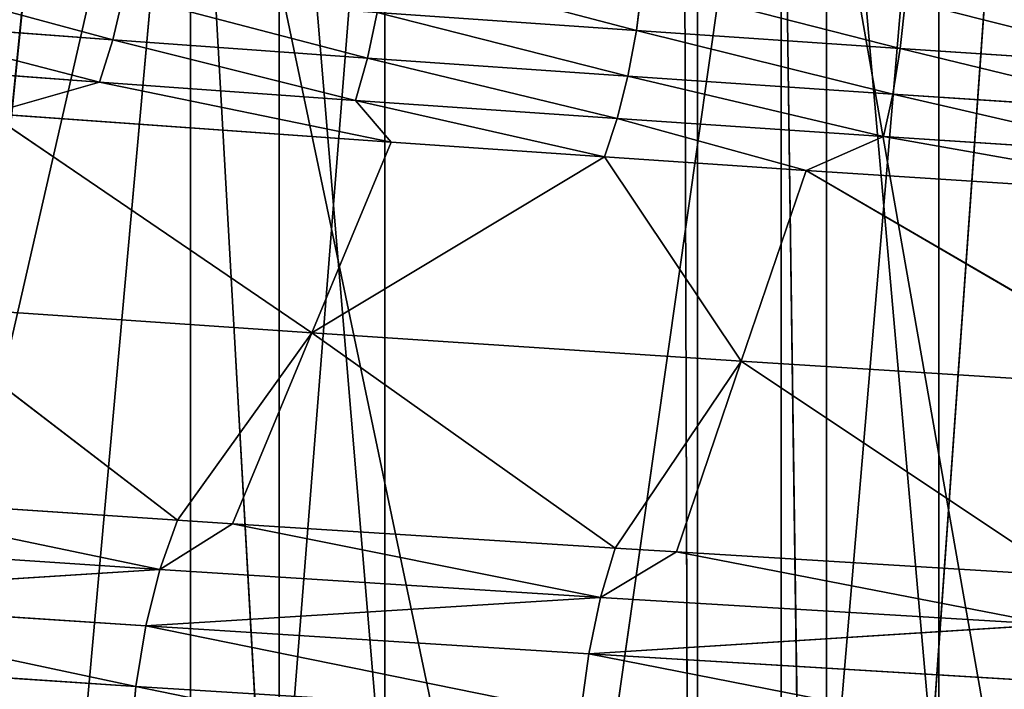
# Model space of a CAD drawing. Extents: x 1 to 183, y 3 to 451.
# Tile 156 of 256: x 76.52 to 81.42, y 348.93 to 352.26. Entities that reach past the tile are written whole.
import ezdxf

# ---------------------------------------------------------------- set-up
doc = ezdxf.new("R2010")
doc.units = 0
doc.header["$LTSCALE"] = 2.54
doc.layers.get('0').update_dxf_attribs({"color": 13, "linetype": 'CONTINUOUS'})

# ---------------------------------------------------------------- blocks, each defined once
blk = doc.blocks.new('DOZOWNIK_DO_MYD_A_FRIEGO_S')
at = {"color": 0}
for p, q in [((74.4969, 332.2193, 130.1431), (79.8927, 385.5593, 131.8169)), ((74.4969, 332.2193, 130.1431), (79.8927, 385.5593, 131.8169)), ((79.7261, 385.5593, 49.5791), (79.8927, 332.2193, 49.5391)), ((79.7261, 385.5593, 49.5791), (79.8927, 332.2193, 49.5391)), ((79.8927, 332.2193, 131.8169), (79.8927, 385.5593, 131.8169)), ((79.8927, 332.2193, 131.8169), (79.8927, 385.5593, 131.8169)), ((79.8927, 332.2193, 131.8169), (83.6779, 385.5593, 132.5385)), ((79.8927, 332.2193, 131.8169), (83.6779, 385.5593, 132.5385)), ((79.8927, 332.2193, 49.5391), (83.6779, 385.5593, 48.8175)), ((79.8927, 385.5593, 49.5391), (79.8927, 332.2193, 49.5391)), ((79.8927, 385.5593, 49.5391), (79.8927, 332.2193, 49.5391)), ((79.8927, 332.2193, 49.5391), (83.6779, 385.5593, 48.8175)), ((77.3685, 354.5713, 114.3277), (76.6001, 346.0369, 113.911)), ((77.3685, 354.5713, 114.3277), (76.6001, 346.0369, 113.911)), ((77.3685, 346.0936, 114.3277), (77.3685, 354.5713, 114.3277)), ((77.8442, 346.1283, 114.5696), (77.3685, 354.5713, 114.3277)), ((77.3685, 346.0936, 114.3277), (77.3685, 354.5713, 114.3277)), ((77.8442, 346.1283, 114.5696), (77.3685, 354.5713, 114.3277)), ((79.1199, 346.2193, 115.1611), (77.3685, 354.5713, 114.3277)), ((79.1199, 346.2193, 115.1611), (77.3685, 354.5713, 114.3277)), ((77.8092, 322.0593, 69.6792), (77.8092, 354.5713, 69.6792)), ((77.8092, 322.0593, 69.6792), (77.8092, 354.5713, 69.6792)), ((78.3363, 322.0593, 111.9665), (78.3363, 354.5713, 111.9665)), ((78.3363, 322.0593, 111.9665), (78.3363, 354.5713, 111.9665)), ((79.1199, 346.2193, 115.1611), (80.309, 354.5713, 115.6412)), ((79.1199, 346.2193, 115.1611), (80.309, 354.5713, 115.6412)), ((81.7444, 346.3991, 116.1348), (80.309, 354.5713, 115.6412)), ((80.309, 354.5713, 115.6412), (80.4219, 346.3097, 115.6834)), ((81.7444, 346.3991, 116.1348), (80.309, 354.5713, 115.6412)), ((80.309, 346.302, 115.6412), (80.309, 354.5713, 115.6412)), ((80.309, 346.302, 115.6412), (80.309, 354.5713, 115.6412)), ((80.309, 354.5713, 115.6412), (80.4219, 346.3097, 115.6834)), ((80.5348, 322.0593, 68.3549), (80.5348, 354.5713, 68.3549)), ((80.5348, 322.0593, 68.3549), (80.5348, 354.5713, 68.3549)), ((81.094, 322.0593, 113.2225), (81.094, 354.5713, 113.2225)), ((81.094, 322.0593, 113.2225), (81.094, 354.5713, 113.2225)), ((79.5879, 352.2107, 65.8389), (79.6185, 352.4504, 65.9142)), ((79.5879, 352.2107, 65.8389), (79.6185, 352.4504, 65.9142)), ((76.9812, 352.1647, 66.9397), (77.0341, 352.3918, 67.0384)), ((76.9812, 352.1647, 66.9397), (77.0341, 352.3918, 67.0384)), ((80.901, 352.1217, 65.3441), (80.9277, 352.3614, 65.4209)), ((80.901, 352.1217, 65.3441), (80.9277, 352.3614, 65.4209)), ((78.2494, 352.0738, 66.3028), (78.297, 352.3009, 66.4042)), ((78.2494, 352.0738, 66.3028), (78.297, 352.3009, 66.4042)), ((79.5879, 352.2107, 65.8389), (78.297, 352.3009, 66.4042)), ((79.5879, 352.2107, 65.8389), (78.297, 352.3009, 66.4042)), ((76.9812, 352.1647, 66.9397), (75.7466, 352.256, 67.6436)), ((76.9812, 352.1647, 66.9397), (75.7466, 352.256, 67.6436)), ((79.5456, 351.9836, 65.7351), (79.5879, 352.2107, 65.8389)), ((79.5456, 351.9836, 65.7351), (79.5879, 352.2107, 65.8389)), ((80.901, 352.1217, 65.3441), (79.5879, 352.2107, 65.8389)), ((80.901, 352.1217, 65.3441), (79.5879, 352.2107, 65.8389)), ((76.9148, 351.9542, 66.8157), (76.9812, 352.1647, 66.9397)), ((76.9148, 351.9542, 66.8157), (76.9812, 352.1647, 66.9397)), ((78.2494, 352.0738, 66.3028), (76.9812, 352.1647, 66.9397)), ((78.2494, 352.0738, 66.3028), (76.9812, 352.1647, 66.9397)), ((80.8643, 351.8946, 65.2383), (80.901, 352.1217, 65.3441)), ((80.8643, 351.8946, 65.2383), (80.901, 352.1217, 65.3441)), ((82.2309, 352.0341, 64.9208), (80.901, 352.1217, 65.3441)), ((82.2309, 352.0341, 64.9208), (80.901, 352.1217, 65.3441)), ((78.1896, 351.8633, 66.1755), (78.2494, 352.0738, 66.3028)), ((78.1896, 351.8633, 66.1755), (78.2494, 352.0738, 66.3028)), ((79.5456, 351.9836, 65.7351), (78.2494, 352.0738, 66.3028)), ((79.5456, 351.9836, 65.7351), (78.2494, 352.0738, 66.3028)), ((76.9148, 351.9542, 66.8157), (75.6737, 352.0455, 67.5233)), ((76.9148, 351.9542, 66.8157), (75.6737, 352.0455, 67.5233)), ((79.4926, 351.7731, 65.6049), (79.5456, 351.9836, 65.7351)), ((79.4926, 351.7731, 65.6049), (79.5456, 351.9836, 65.7351)), ((80.8643, 351.8946, 65.2383), (79.5456, 351.9836, 65.7351)), ((80.8643, 351.8946, 65.2383), (79.5456, 351.9836, 65.7351)), ((76.9148, 351.9542, 66.8157), (76.3671, 351.7978, 66.9257)), ((76.9148, 351.9542, 66.8157), (76.3671, 351.7978, 66.9257)), ((78.1896, 351.8633, 66.1755), (76.9148, 351.9542, 66.8157)), ((76.9148, 351.9542, 66.8157), (78.3667, 351.6557, 65.9094)), ((76.9148, 351.9542, 66.8157), (78.3667, 351.6557, 65.9094)), ((78.1896, 351.8633, 66.1755), (76.9148, 351.9542, 66.8157)), ((80.8182, 351.6841, 65.1054), (80.8643, 351.8946, 65.2383)), ((80.8182, 351.6841, 65.1054), (80.8643, 351.8946, 65.2383)), ((82.1997, 351.8071, 64.8133), (80.8643, 351.8946, 65.2383)), ((82.1997, 351.8071, 64.8133), (80.8643, 351.8946, 65.2383)), ((79.4926, 351.7731, 65.6049), (78.1896, 351.8633, 66.1755)), ((78.1896, 351.8633, 66.1755), (78.3667, 351.6557, 65.9094)), ((78.1896, 351.8633, 66.1755), (78.3667, 351.6557, 65.9094)), ((78.1896, 351.8633, 66.1755), (79.4297, 351.5828, 65.4502)), ((78.1896, 351.8633, 66.1755), (79.4297, 351.5828, 65.4502)), ((79.4926, 351.7731, 65.6049), (78.1896, 351.8633, 66.1755)), ((77.9718, 350.7064, 65.0462), (76.3671, 351.7978, 66.9257)), ((76.3671, 351.7978, 66.9257), (78.3667, 351.6557, 65.9094)), ((77.9718, 350.7064, 65.0462), (76.3671, 351.7978, 66.9257)), ((76.3671, 351.7978, 66.9257), (78.3667, 351.6557, 65.9094)), ((79.4926, 351.7731, 65.6049), (79.4297, 351.5828, 65.4502)), ((79.4926, 351.7731, 65.6049), (79.4297, 351.5828, 65.4502)), ((80.8182, 351.6841, 65.1054), (79.4926, 351.7731, 65.6049)), ((79.4926, 351.7731, 65.6049), (80.4329, 351.5156, 65.0649)), ((79.4926, 351.7731, 65.6049), (80.4329, 351.5156, 65.0649)), ((80.8182, 351.6841, 65.1054), (79.4926, 351.7731, 65.6049)), ((80.8182, 351.6841, 65.1054), (80.4329, 351.5156, 65.0649)), ((80.8182, 351.6841, 65.1054), (80.4329, 351.5156, 65.0649)), ((82.1605, 351.5966, 64.6782), (80.8182, 351.6841, 65.1054)), ((80.8182, 351.6841, 65.1054), (82.5451, 351.3787, 64.3967)), ((80.8182, 351.6841, 65.1054), (82.5451, 351.3787, 64.3967)), ((82.1605, 351.5966, 64.6782), (80.8182, 351.6841, 65.1054)), ((78.3667, 351.6557, 65.9094), (77.9718, 350.7064, 65.0462)), ((78.3667, 351.6557, 65.9094), (77.9718, 350.7064, 65.0462)), ((78.3667, 351.6557, 65.9094), (79.4297, 351.5828, 65.4502)), ((78.3667, 351.6557, 65.9094), (79.4297, 351.5828, 65.4502)), ((77.9718, 350.7064, 65.0462), (79.4297, 351.5828, 65.4502)), ((77.9718, 350.7064, 65.0462), (79.4297, 351.5828, 65.4502)), ((80.1101, 350.5664, 64.1722), (79.4297, 351.5828, 65.4502)), ((79.4297, 351.5828, 65.4502), (80.4329, 351.5156, 65.0649)), ((80.1101, 350.5664, 64.1722), (79.4297, 351.5828, 65.4502)), ((79.4297, 351.5828, 65.4502), (80.4329, 351.5156, 65.0649)), ((80.1101, 350.5664, 64.1722), (80.4329, 351.5156, 65.0649)), ((80.1101, 350.5664, 64.1722), (80.4329, 351.5156, 65.0649)), ((82.2959, 350.4294, 63.4808), (80.4329, 351.5156, 65.0649)), ((80.4329, 351.5156, 65.0649), (82.5451, 351.3787, 64.3967)), ((82.2959, 350.4294, 63.4808), (80.4329, 351.5156, 65.0649)), ((80.4329, 351.5156, 65.0649), (82.5451, 351.3787, 64.3967)), ((77.9718, 350.7064, 65.0462), (75.9026, 350.8486, 66.0979)), ((75.9026, 350.8486, 66.0979), (77.3042, 349.7749, 64.3095)), ((75.9026, 350.8486, 66.0979), (77.3042, 349.7749, 64.3095)), ((77.9718, 350.7064, 65.0462), (75.9026, 350.8486, 66.0979)), ((77.9718, 350.7064, 65.0462), (77.3042, 349.7749, 64.3095)), ((77.9718, 350.7064, 65.0462), (77.3042, 349.7749, 64.3095)), ((77.9718, 350.7064, 65.0462), (77.577, 349.7572, 64.183)), ((77.9718, 350.7064, 65.0462), (77.577, 349.7572, 64.183)), ((79.4813, 349.6361, 63.3921), (77.9718, 350.7064, 65.0462)), ((77.9718, 350.7064, 65.0462), (80.1101, 350.5664, 64.1722)), ((77.9718, 350.7064, 65.0462), (80.1101, 350.5664, 64.1722)), ((79.4813, 349.6361, 63.3921), (77.9718, 350.7064, 65.0462)), ((79.4813, 349.6361, 63.3921), (80.1101, 350.5664, 64.1722)), ((79.4813, 349.6361, 63.3921), (80.1101, 350.5664, 64.1722)), ((79.7872, 349.6171, 63.2796), (80.1101, 350.5664, 64.1722)), ((79.7872, 349.6171, 63.2796), (80.1101, 350.5664, 64.1722)), ((82.2959, 350.4294, 63.4808), (80.1101, 350.5664, 64.1722)), ((80.1101, 350.5664, 64.1722), (81.7085, 349.5004, 62.6591)), ((80.1101, 350.5664, 64.1722), (81.7085, 349.5004, 62.6591)), ((82.2959, 350.4294, 63.4808), (80.1101, 350.5664, 64.1722)), ((75.438, 349.8993, 65.2701), (77.3042, 349.7749, 64.3095)), ((77.216, 349.53, 64.1219), (75.438, 349.8993, 65.2701)), ((77.216, 349.53, 64.1219), (75.438, 349.8993, 65.2701)), ((75.438, 349.8993, 65.2701), (77.3042, 349.7749, 64.3095)), ((77.3042, 349.7749, 64.3095), (77.216, 349.53, 64.1219)), ((77.3042, 349.7749, 64.3095), (77.216, 349.53, 64.1219)), ((77.3042, 349.7749, 64.3095), (77.577, 349.7572, 64.183)), ((77.3042, 349.7749, 64.3095), (77.577, 349.7572, 64.183)), ((77.577, 349.7572, 64.183), (77.216, 349.53, 64.1219)), ((77.577, 349.7572, 64.183), (77.216, 349.53, 64.1219)), ((77.577, 349.7572, 64.183), (79.4087, 349.3912, 63.198)), ((77.577, 349.7572, 64.183), (79.4087, 349.3912, 63.198)), ((77.577, 349.7572, 64.183), (79.4813, 349.6361, 63.3921)), ((77.577, 349.7572, 64.183), (79.4813, 349.6361, 63.3921)), ((77.216, 349.53, 64.1219), (75.0964, 349.6707, 65.2255)), ((77.216, 349.53, 64.1219), (75.0964, 349.6707, 65.2255)), ((79.4087, 349.3912, 63.198), (79.4813, 349.6361, 63.3921)), ((79.4087, 349.3912, 63.198), (79.4813, 349.6361, 63.3921)), ((79.4813, 349.6361, 63.3921), (79.7872, 349.6171, 63.2796)), ((79.4813, 349.6361, 63.3921), (79.7872, 349.6171, 63.2796)), ((79.7872, 349.6171, 63.2796), (79.4087, 349.3912, 63.198)), ((79.7872, 349.6171, 63.2796), (79.4087, 349.3912, 63.198)), ((79.7872, 349.6171, 63.2796), (81.7085, 349.5004, 62.6591)), ((81.6517, 349.2555, 62.4597), (79.7872, 349.6171, 63.2796)), ((81.6517, 349.2555, 62.4597), (79.7872, 349.6171, 63.2796)), ((79.7872, 349.6171, 63.2796), (81.7085, 349.5004, 62.6591)), ((75.0136, 349.3898, 65.0811), (77.216, 349.53, 64.1219)), ((75.0136, 349.3898, 65.0811), (77.216, 349.53, 64.1219)), ((77.216, 349.53, 64.1219), (77.1452, 349.2491, 63.9712)), ((77.216, 349.53, 64.1219), (77.1452, 349.2491, 63.9712)), ((77.216, 349.53, 64.1219), (79.4087, 349.3912, 63.198)), ((77.216, 349.53, 64.1219), (79.4087, 349.3912, 63.198)), ((75.0136, 349.3898, 65.0811), (77.1452, 349.2491, 63.9712)), ((75.0136, 349.3898, 65.0811), (77.1452, 349.2491, 63.9712)), ((77.1452, 349.2491, 63.9712), (79.4087, 349.3912, 63.198)), ((77.1452, 349.2491, 63.9712), (79.4087, 349.3912, 63.198)), ((79.3503, 349.1103, 63.0421), (79.4087, 349.3912, 63.198)), ((79.3503, 349.1103, 63.0421), (79.4087, 349.3912, 63.198)), ((81.6517, 349.2555, 62.4597), (79.4087, 349.3912, 63.198)), ((81.6517, 349.2555, 62.4597), (79.4087, 349.3912, 63.198)), ((77.096, 348.9485, 63.8666), (77.1452, 349.2491, 63.9712)), ((77.096, 348.9485, 63.8666), (77.1452, 349.2491, 63.9712)), ((79.3503, 349.1103, 63.0421), (77.1452, 349.2491, 63.9712)), ((79.3503, 349.1103, 63.0421), (77.1452, 349.2491, 63.9712)), ((79.3503, 349.1103, 63.0421), (81.6517, 349.2555, 62.4597)), ((79.3503, 349.1103, 63.0421), (81.6517, 349.2555, 62.4597)), ((77.096, 348.9485, 63.8666), (74.9561, 349.0892, 64.9808)), ((77.096, 348.9485, 63.8666), (74.9561, 349.0892, 64.9808)), ((79.3098, 348.8097, 62.9338), (79.3503, 349.1103, 63.0421)), ((79.3098, 348.8097, 62.9338), (79.3503, 349.1103, 63.0421)), ((81.6061, 348.9746, 62.2996), (79.3503, 349.1103, 63.0421)), ((81.6061, 348.9746, 62.2996), (79.3503, 349.1103, 63.0421)), ((77.069, 348.6374, 63.809), (77.096, 348.9485, 63.8666)), ((77.069, 348.6374, 63.809), (77.096, 348.9485, 63.8666)), ((79.3098, 348.8097, 62.9338), (77.096, 348.9485, 63.8666)), ((79.3098, 348.8097, 62.9338), (77.096, 348.9485, 63.8666))]:
    blk.add_line(p, q, dxfattribs=at)
mesh = blk.add_polyface(dxfattribs=at)
corners = [(79.7261, 385.5593, 131.7769), (75.8645, 385.5593, 130.643), (74.4969, 332.2193, 130.1431)]
mesh.append_faces([[corners[k] for k in face] for face in [(0, 1, 2)]], dxfattribs={"color": 0})
mesh = blk.add_polyface(dxfattribs=at)
corners = [(79.8927, 385.5593, 131.8169), (79.7261, 385.5593, 131.7769), (74.4969, 332.2193, 130.1431)]
mesh.append_faces([[corners[k] for k in face] for face in [(0, 1, 2)]], dxfattribs={"color": 0})
mesh = blk.add_polyface(dxfattribs=at)
corners = [(79.8927, 385.5593, 131.8169), (74.4969, 332.2193, 130.1431), (79.8927, 332.2193, 131.8169)]
mesh.append_faces([[corners[k] for k in face] for face in [(0, 1, 2)]], dxfattribs={"color": 0})
mesh = blk.add_polyface(dxfattribs=at)
corners = [(79.7261, 385.5593, 49.5791), (74.4969, 332.2193, 51.2129), (75.8645, 385.5593, 50.713)]
mesh.append_faces([[corners[k] for k in face] for face in [(0, 1, 2)]], dxfattribs={"color": 0})
mesh = blk.add_polyface(dxfattribs=at)
corners = [(79.8927, 332.2193, 49.5391), (74.4969, 332.2193, 51.2129), (79.7261, 385.5593, 49.5791)]
mesh.append_faces([[corners[k] for k in face] for face in [(0, 1, 2)]], dxfattribs={"color": 0})
mesh = blk.add_polyface(dxfattribs=at)
corners = [(79.8927, 332.2193, 49.5391), (79.7261, 385.5593, 49.5791), (79.8927, 385.5593, 49.5391)]
mesh.append_faces([[corners[k] for k in face] for face in [(0, 1, 2)]], dxfattribs={"color": 0})
mesh = blk.add_polyface(dxfattribs=at)
corners = [(83.6779, 385.5593, 132.5385), (79.8927, 385.5593, 131.8169), (79.8927, 332.2193, 131.8169)]
mesh.append_faces([[corners[k] for k in face] for face in [(0, 1, 2)]], dxfattribs={"color": 0})
mesh = blk.add_polyface(dxfattribs=at)
corners = [(85.4634, 332.2193, 132.7566), (83.6779, 385.5593, 132.5385), (79.8927, 332.2193, 131.8169)]
mesh.append_faces([[corners[k] for k in face] for face in [(0, 1, 2)]], dxfattribs={"color": 0})
mesh = blk.add_polyface(dxfattribs=at)
corners = [(85.4634, 332.2193, 48.5994), (79.8927, 332.2193, 49.5391), (83.6779, 385.5593, 48.8175)]
mesh.append_faces([[corners[k] for k in face] for face in [(0, 1, 2)]], dxfattribs={"color": 0})
mesh = blk.add_polyface(dxfattribs=at)
corners = [(83.6779, 385.5593, 48.8175), (79.8927, 332.2193, 49.5391), (79.8927, 385.5593, 49.5391)]
mesh.append_faces([[corners[k] for k in face] for face in [(0, 1, 2)]], dxfattribs={"color": 0})
mesh = blk.add_polyface(dxfattribs=at)
corners = [(75.3929, 345.9456, 113.1878), (77.3685, 354.5713, 114.3277), (74.6077, 354.5713, 112.6693), (76.6001, 346.0369, 113.911)]
mesh.append_faces([[corners[k] for k in face] for face in [(0, 1, 2), (1, 0, 3)]], dxfattribs={"vtx0": -1, "color": 0})
mesh = blk.add_polyface(dxfattribs=at)
corners = [(77.8092, 322.0593, 69.6792), (75.2711, 354.5713, 71.3347), (75.2711, 322.0593, 71.3347), (77.8092, 354.5713, 69.6792)]
mesh.append_faces([[corners[k] for k in face] for face in [(0, 1, 2), (1, 0, 3)]], dxfattribs={"vtx0": -1, "color": 0})
mesh = blk.add_polyface(dxfattribs=at)
corners = [(78.3363, 354.5713, 111.9665), (75.7577, 322.0593, 110.3748), (75.7577, 354.5713, 110.3748), (78.3363, 322.0593, 111.9665)]
mesh.append_faces([[corners[k] for k in face] for face in [(0, 1, 2), (1, 0, 3)]], dxfattribs={"vtx0": -1, "color": 0})
mesh = blk.add_polyface(dxfattribs=at)
corners = [(77.3685, 346.0936, 114.3277), (77.3685, 354.5713, 114.3277), (76.6001, 346.0369, 113.911)]
mesh.append_faces([[corners[k] for k in face] for face in [(0, 1, 2)]], dxfattribs={"color": 0})
mesh = blk.add_polyface(dxfattribs=at)
corners = [(77.8442, 346.1283, 114.5696), (77.3685, 354.5713, 114.3277), (77.3685, 346.0936, 114.3277)]
mesh.append_faces([[corners[k] for k in face] for face in [(0, 1, 2)]], dxfattribs={"color": 0})
mesh = blk.add_polyface(dxfattribs=at)
corners = [(79.1199, 346.2193, 115.1611), (77.3685, 354.5713, 114.3277), (77.8442, 346.1283, 114.5696)]
mesh.append_faces([[corners[k] for k in face] for face in [(0, 1, 2)]], dxfattribs={"color": 0})
mesh = blk.add_polyface(dxfattribs=at)
corners = [(80.309, 354.5713, 115.6412), (77.3685, 354.5713, 114.3277), (79.1199, 346.2193, 115.1611)]
mesh.append_faces([[corners[k] for k in face] for face in [(0, 1, 2)]], dxfattribs={"color": 0})
mesh = blk.add_polyface(dxfattribs=at)
corners = [(80.5348, 322.0593, 68.3549), (77.8092, 354.5713, 69.6792), (77.8092, 322.0593, 69.6792), (80.5348, 354.5713, 68.3549)]
mesh.append_faces([[corners[k] for k in face] for face in [(0, 1, 2), (1, 0, 3)]], dxfattribs={"vtx0": -1, "color": 0})
mesh = blk.add_polyface(dxfattribs=at)
corners = [(81.094, 354.5713, 113.2225), (78.3363, 322.0593, 111.9665), (78.3363, 354.5713, 111.9665), (81.094, 322.0593, 113.2225)]
mesh.append_faces([[corners[k] for k in face] for face in [(0, 1, 2), (1, 0, 3)]], dxfattribs={"vtx0": -1, "color": 0})
mesh = blk.add_polyface(dxfattribs=at)
corners = [(80.309, 354.5713, 115.6412), (79.1199, 346.2193, 115.1611), (80.309, 346.302, 115.6412)]
mesh.append_faces([[corners[k] for k in face] for face in [(0, 1, 2)]], dxfattribs={"color": 0})
mesh = blk.add_polyface(dxfattribs=at)
corners = [(81.7444, 346.3991, 116.1348), (80.309, 354.5713, 115.6412), (80.4219, 346.3097, 115.6834)]
mesh.append_faces([[corners[k] for k in face] for face in [(0, 1, 2)]], dxfattribs={"color": 0})
mesh = blk.add_polyface(dxfattribs=at)
corners = [(83.3865, 354.5713, 116.5908), (80.309, 354.5713, 115.6412), (81.7444, 346.3991, 116.1348)]
mesh.append_faces([[corners[k] for k in face] for face in [(0, 1, 2)]], dxfattribs={"color": 0})
mesh = blk.add_polyface(dxfattribs=at)
corners = [(80.4219, 346.3097, 115.6834), (80.309, 354.5713, 115.6412), (80.309, 346.302, 115.6412)]
mesh.append_faces([[corners[k] for k in face] for face in [(0, 1, 2)]], dxfattribs={"color": 0})
mesh = blk.add_polyface(dxfattribs=at)
corners = [(83.4049, 322.0593, 67.3827), (80.5348, 354.5713, 68.3549), (80.5348, 322.0593, 68.3549), (83.4049, 354.5713, 67.3827)]
mesh.append_faces([[corners[k] for k in face] for face in [(0, 1, 2), (1, 0, 3)]], dxfattribs={"vtx0": -1, "color": 0})
mesh = blk.add_polyface(dxfattribs=at)
corners = [(83.9874, 354.5713, 114.1229), (81.094, 322.0593, 113.2225), (81.094, 354.5713, 113.2225), (83.9874, 322.0593, 114.1229)]
mesh.append_faces([[corners[k] for k in face] for face in [(0, 1, 2), (1, 0, 3)]], dxfattribs={"vtx0": -1, "color": 0})
mesh = blk.add_polyface(dxfattribs=at)
corners = [(78.3316, 352.5406, 66.4778), (79.5879, 352.2107, 65.8389), (78.297, 352.3009, 66.4042), (79.6185, 352.4504, 65.9142)]
mesh.append_faces([[corners[k] for k in face] for face in [(0, 1, 2), (1, 0, 3)]], dxfattribs={"vtx0": -1, "color": 0})
mesh = blk.add_polyface(dxfattribs=at)
corners = [(75.8046, 352.4831, 67.7393), (76.9812, 352.1647, 66.9397), (75.7466, 352.256, 67.6436), (77.0341, 352.3918, 67.0384)]
mesh.append_faces([[corners[k] for k in face] for face in [(0, 1, 2), (1, 0, 3)]], dxfattribs={"vtx0": -1, "color": 0})
mesh = blk.add_polyface(dxfattribs=at)
corners = [(79.6185, 352.4504, 65.9142), (80.901, 352.1217, 65.3441), (79.5879, 352.2107, 65.8389), (80.9277, 352.3614, 65.4209)]
mesh.append_faces([[corners[k] for k in face] for face in [(0, 1, 2), (1, 0, 3)]], dxfattribs={"vtx0": -1, "color": 0})
mesh = blk.add_polyface(dxfattribs=at)
corners = [(77.0341, 352.3918, 67.0384), (78.2494, 352.0738, 66.3028), (76.9812, 352.1647, 66.9397), (78.297, 352.3009, 66.4042)]
mesh.append_faces([[corners[k] for k in face] for face in [(0, 1, 2), (1, 0, 3)]], dxfattribs={"vtx0": -1, "color": 0})
mesh = blk.add_polyface(dxfattribs=at)
corners = [(80.9277, 352.3614, 65.4209), (82.2309, 352.0341, 64.9208), (80.901, 352.1217, 65.3441), (82.2535, 352.2739, 64.999)]
mesh.append_faces([[corners[k] for k in face] for face in [(0, 1, 2), (1, 0, 3)]], dxfattribs={"vtx0": -1, "color": 0})
mesh = blk.add_polyface(dxfattribs=at)
corners = [(78.297, 352.3009, 66.4042), (79.5456, 351.9836, 65.7351), (78.2494, 352.0738, 66.3028), (79.5879, 352.2107, 65.8389)]
mesh.append_faces([[corners[k] for k in face] for face in [(0, 1, 2), (1, 0, 3)]], dxfattribs={"vtx0": -1, "color": 0})
mesh = blk.add_polyface(dxfattribs=at)
corners = [(75.7466, 352.256, 67.6436), (76.9148, 351.9542, 66.8157), (75.6737, 352.0455, 67.5233), (76.9812, 352.1647, 66.9397)]
mesh.append_faces([[corners[k] for k in face] for face in [(0, 1, 2), (1, 0, 3)]], dxfattribs={"vtx0": -1, "color": 0})
mesh = blk.add_polyface(dxfattribs=at)
corners = [(79.5879, 352.2107, 65.8389), (80.8643, 351.8946, 65.2383), (79.5456, 351.9836, 65.7351), (80.901, 352.1217, 65.3441)]
mesh.append_faces([[corners[k] for k in face] for face in [(0, 1, 2), (1, 0, 3)]], dxfattribs={"vtx0": -1, "color": 0})
mesh = blk.add_polyface(dxfattribs=at)
corners = [(76.9812, 352.1647, 66.9397), (78.1896, 351.8633, 66.1755), (76.9148, 351.9542, 66.8157), (78.2494, 352.0738, 66.3028)]
mesh.append_faces([[corners[k] for k in face] for face in [(0, 1, 2), (1, 0, 3)]], dxfattribs={"vtx0": -1, "color": 0})
mesh = blk.add_polyface(dxfattribs=at)
corners = [(80.901, 352.1217, 65.3441), (82.1997, 351.8071, 64.8133), (80.8643, 351.8946, 65.2383), (82.2309, 352.0341, 64.9208)]
mesh.append_faces([[corners[k] for k in face] for face in [(0, 1, 2), (1, 0, 3)]], dxfattribs={"vtx0": -1, "color": 0})
mesh = blk.add_polyface(dxfattribs=at)
corners = [(78.2494, 352.0738, 66.3028), (79.4926, 351.7731, 65.6049), (78.1896, 351.8633, 66.1755), (79.5456, 351.9836, 65.7351)]
mesh.append_faces([[corners[k] for k in face] for face in [(0, 1, 2), (1, 0, 3)]], dxfattribs={"vtx0": -1, "color": 0})
mesh = blk.add_polyface(dxfattribs=at)
corners = [(75.6737, 352.0455, 67.5233), (76.9148, 351.9542, 66.8157), (76.3671, 351.7978, 66.9257)]
mesh.append_faces([[corners[k] for k in face] for face in [(0, 1, 2)]], dxfattribs={"color": 0})
mesh = blk.add_polyface(dxfattribs=at)
corners = [(79.5456, 351.9836, 65.7351), (80.8182, 351.6841, 65.1054), (79.4926, 351.7731, 65.6049), (80.8643, 351.8946, 65.2383)]
mesh.append_faces([[corners[k] for k in face] for face in [(0, 1, 2), (1, 0, 3)]], dxfattribs={"vtx0": -1, "color": 0})
mesh = blk.add_polyface(dxfattribs=at)
corners = [(78.3667, 351.6557, 65.9094), (76.3671, 351.7978, 66.9257), (76.9148, 351.9542, 66.8157)]
mesh.append_faces([[corners[k] for k in face] for face in [(0, 1, 2)]], dxfattribs={"color": 0})
mesh = blk.add_polyface(dxfattribs=at)
corners = [(78.3667, 351.6557, 65.9094), (76.9148, 351.9542, 66.8157), (78.1896, 351.8633, 66.1755)]
mesh.append_faces([[corners[k] for k in face] for face in [(0, 1, 2)]], dxfattribs={"color": 0})
mesh = blk.add_polyface(dxfattribs=at)
corners = [(80.8643, 351.8946, 65.2383), (82.1605, 351.5966, 64.6782), (80.8182, 351.6841, 65.1054), (82.1997, 351.8071, 64.8133)]
mesh.append_faces([[corners[k] for k in face] for face in [(0, 1, 2), (1, 0, 3)]], dxfattribs={"vtx0": -1, "color": 0})
mesh = blk.add_polyface(dxfattribs=at)
corners = [(79.4297, 351.5828, 65.4502), (78.3667, 351.6557, 65.9094), (78.1896, 351.8633, 66.1755)]
mesh.append_faces([[corners[k] for k in face] for face in [(0, 1, 2)]], dxfattribs={"color": 0})
mesh = blk.add_polyface(dxfattribs=at)
corners = [(79.4926, 351.7731, 65.6049), (79.4297, 351.5828, 65.4502), (78.1896, 351.8633, 66.1755)]
mesh.append_faces([[corners[k] for k in face] for face in [(0, 1, 2)]], dxfattribs={"color": 0})
mesh = blk.add_polyface(dxfattribs=at)
corners = [(76.3671, 351.7978, 66.9257), (77.9718, 350.7064, 65.0462), (75.9026, 350.8486, 66.0979)]
mesh.append_faces([[corners[k] for k in face] for face in [(0, 1, 2)]], dxfattribs={"color": 0})
mesh = blk.add_polyface(dxfattribs=at)
corners = [(76.3671, 351.7978, 66.9257), (78.3667, 351.6557, 65.9094), (77.9718, 350.7064, 65.0462)]
mesh.append_faces([[corners[k] for k in face] for face in [(0, 1, 2)]], dxfattribs={"color": 0})
mesh = blk.add_polyface(dxfattribs=at)
corners = [(80.4329, 351.5156, 65.0649), (79.4297, 351.5828, 65.4502), (79.4926, 351.7731, 65.6049)]
mesh.append_faces([[corners[k] for k in face] for face in [(0, 1, 2)]], dxfattribs={"color": 0})
mesh = blk.add_polyface(dxfattribs=at)
corners = [(80.8182, 351.6841, 65.1054), (80.4329, 351.5156, 65.0649), (79.4926, 351.7731, 65.6049)]
mesh.append_faces([[corners[k] for k in face] for face in [(0, 1, 2)]], dxfattribs={"color": 0})
mesh = blk.add_polyface(dxfattribs=at)
corners = [(82.5451, 351.3787, 64.3967), (80.4329, 351.5156, 65.0649), (80.8182, 351.6841, 65.1054)]
mesh.append_faces([[corners[k] for k in face] for face in [(0, 1, 2)]], dxfattribs={"color": 0})
mesh = blk.add_polyface(dxfattribs=at)
corners = [(82.5451, 351.3787, 64.3967), (80.8182, 351.6841, 65.1054), (82.1605, 351.5966, 64.6782)]
mesh.append_faces([[corners[k] for k in face] for face in [(0, 1, 2)]], dxfattribs={"color": 0})
mesh = blk.add_polyface(dxfattribs=at)
corners = [(78.3667, 351.6557, 65.9094), (79.4297, 351.5828, 65.4502), (77.9718, 350.7064, 65.0462)]
mesh.append_faces([[corners[k] for k in face] for face in [(0, 1, 2)]], dxfattribs={"color": 0})
mesh = blk.add_polyface(dxfattribs=at)
corners = [(79.4297, 351.5828, 65.4502), (80.1101, 350.5664, 64.1722), (77.9718, 350.7064, 65.0462)]
mesh.append_faces([[corners[k] for k in face] for face in [(0, 1, 2)]], dxfattribs={"color": 0})
mesh = blk.add_polyface(dxfattribs=at)
corners = [(79.4297, 351.5828, 65.4502), (80.4329, 351.5156, 65.0649), (80.1101, 350.5664, 64.1722)]
mesh.append_faces([[corners[k] for k in face] for face in [(0, 1, 2)]], dxfattribs={"color": 0})
mesh = blk.add_polyface(dxfattribs=at)
corners = [(80.4329, 351.5156, 65.0649), (82.2959, 350.4294, 63.4808), (80.1101, 350.5664, 64.1722)]
mesh.append_faces([[corners[k] for k in face] for face in [(0, 1, 2)]], dxfattribs={"color": 0})
mesh = blk.add_polyface(dxfattribs=at)
corners = [(80.4329, 351.5156, 65.0649), (82.5451, 351.3787, 64.3967), (82.2959, 350.4294, 63.4808)]
mesh.append_faces([[corners[k] for k in face] for face in [(0, 1, 2)]], dxfattribs={"color": 0})
mesh = blk.add_polyface(dxfattribs=at)
corners = [(75.9026, 350.8486, 66.0979), (77.3042, 349.7749, 64.3095), (75.438, 349.8993, 65.2701)]
mesh.append_faces([[corners[k] for k in face] for face in [(0, 1, 2)]], dxfattribs={"color": 0})
mesh = blk.add_polyface(dxfattribs=at)
corners = [(75.9026, 350.8486, 66.0979), (77.9718, 350.7064, 65.0462), (77.3042, 349.7749, 64.3095)]
mesh.append_faces([[corners[k] for k in face] for face in [(0, 1, 2)]], dxfattribs={"color": 0})
mesh = blk.add_polyface(dxfattribs=at)
corners = [(77.9718, 350.7064, 65.0462), (77.577, 349.7572, 64.183), (77.3042, 349.7749, 64.3095)]
mesh.append_faces([[corners[k] for k in face] for face in [(0, 1, 2)]], dxfattribs={"color": 0})
mesh = blk.add_polyface(dxfattribs=at)
corners = [(77.9718, 350.7064, 65.0462), (79.4813, 349.6361, 63.3921), (77.577, 349.7572, 64.183)]
mesh.append_faces([[corners[k] for k in face] for face in [(0, 1, 2)]], dxfattribs={"color": 0})
mesh = blk.add_polyface(dxfattribs=at)
corners = [(77.9718, 350.7064, 65.0462), (80.1101, 350.5664, 64.1722), (79.4813, 349.6361, 63.3921)]
mesh.append_faces([[corners[k] for k in face] for face in [(0, 1, 2)]], dxfattribs={"color": 0})
mesh = blk.add_polyface(dxfattribs=at)
corners = [(80.1101, 350.5664, 64.1722), (79.7872, 349.6171, 63.2796), (79.4813, 349.6361, 63.3921)]
mesh.append_faces([[corners[k] for k in face] for face in [(0, 1, 2)]], dxfattribs={"color": 0})
mesh = blk.add_polyface(dxfattribs=at)
corners = [(80.1101, 350.5664, 64.1722), (81.7085, 349.5004, 62.6591), (79.7872, 349.6171, 63.2796)]
mesh.append_faces([[corners[k] for k in face] for face in [(0, 1, 2)]], dxfattribs={"color": 0})
mesh = blk.add_polyface(dxfattribs=at)
corners = [(80.1101, 350.5664, 64.1722), (82.2959, 350.4294, 63.4808), (81.7085, 349.5004, 62.6591)]
mesh.append_faces([[corners[k] for k in face] for face in [(0, 1, 2)]], dxfattribs={"color": 0})
mesh = blk.add_polyface(dxfattribs=at)
corners = [(77.216, 349.53, 64.1219), (75.0964, 349.6707, 65.2255), (75.438, 349.8993, 65.2701)]
mesh.append_faces([[corners[k] for k in face] for face in [(0, 1, 2)]], dxfattribs={"color": 0})
mesh = blk.add_polyface(dxfattribs=at)
corners = [(77.3042, 349.7749, 64.3095), (77.216, 349.53, 64.1219), (75.438, 349.8993, 65.2701)]
mesh.append_faces([[corners[k] for k in face] for face in [(0, 1, 2)]], dxfattribs={"color": 0})
mesh = blk.add_polyface(dxfattribs=at)
corners = [(77.577, 349.7572, 64.183), (77.216, 349.53, 64.1219), (77.3042, 349.7749, 64.3095)]
mesh.append_faces([[corners[k] for k in face] for face in [(0, 1, 2)]], dxfattribs={"color": 0})
mesh = blk.add_polyface(dxfattribs=at)
corners = [(79.4087, 349.3912, 63.198), (77.216, 349.53, 64.1219), (77.577, 349.7572, 64.183)]
mesh.append_faces([[corners[k] for k in face] for face in [(0, 1, 2)]], dxfattribs={"color": 0})
mesh = blk.add_polyface(dxfattribs=at)
corners = [(79.4813, 349.6361, 63.3921), (79.4087, 349.3912, 63.198), (77.577, 349.7572, 64.183)]
mesh.append_faces([[corners[k] for k in face] for face in [(0, 1, 2)]], dxfattribs={"color": 0})
mesh = blk.add_polyface(dxfattribs=at)
corners = [(77.216, 349.53, 64.1219), (75.0136, 349.3898, 65.0811), (75.0964, 349.6707, 65.2255)]
mesh.append_faces([[corners[k] for k in face] for face in [(0, 1, 2)]], dxfattribs={"color": 0})
mesh = blk.add_polyface(dxfattribs=at)
corners = [(79.7872, 349.6171, 63.2796), (79.4087, 349.3912, 63.198), (79.4813, 349.6361, 63.3921)]
mesh.append_faces([[corners[k] for k in face] for face in [(0, 1, 2)]], dxfattribs={"color": 0})
mesh = blk.add_polyface(dxfattribs=at)
corners = [(81.6517, 349.2555, 62.4597), (79.4087, 349.3912, 63.198), (79.7872, 349.6171, 63.2796)]
mesh.append_faces([[corners[k] for k in face] for face in [(0, 1, 2)]], dxfattribs={"color": 0})
mesh = blk.add_polyface(dxfattribs=at)
corners = [(81.7085, 349.5004, 62.6591), (81.6517, 349.2555, 62.4597), (79.7872, 349.6171, 63.2796)]
mesh.append_faces([[corners[k] for k in face] for face in [(0, 1, 2)]], dxfattribs={"color": 0})
mesh = blk.add_polyface(dxfattribs=at)
corners = [(77.216, 349.53, 64.1219), (77.1452, 349.2491, 63.9712), (75.0136, 349.3898, 65.0811)]
mesh.append_faces([[corners[k] for k in face] for face in [(0, 1, 2)]], dxfattribs={"color": 0})
mesh = blk.add_polyface(dxfattribs=at)
corners = [(79.4087, 349.3912, 63.198), (77.1452, 349.2491, 63.9712), (77.216, 349.53, 64.1219)]
mesh.append_faces([[corners[k] for k in face] for face in [(0, 1, 2)]], dxfattribs={"color": 0})
mesh = blk.add_polyface(dxfattribs=at)
corners = [(75.0136, 349.3898, 65.0811), (77.096, 348.9485, 63.8666), (74.9561, 349.0892, 64.9808), (77.1452, 349.2491, 63.9712)]
mesh.append_faces([[corners[k] for k in face] for face in [(0, 1, 2), (1, 0, 3)]], dxfattribs={"vtx0": -1, "color": 0})
mesh = blk.add_polyface(dxfattribs=at)
corners = [(79.4087, 349.3912, 63.198), (79.3503, 349.1103, 63.0421), (77.1452, 349.2491, 63.9712)]
mesh.append_faces([[corners[k] for k in face] for face in [(0, 1, 2)]], dxfattribs={"color": 0})
mesh = blk.add_polyface(dxfattribs=at)
corners = [(81.6517, 349.2555, 62.4597), (79.3503, 349.1103, 63.0421), (79.4087, 349.3912, 63.198)]
mesh.append_faces([[corners[k] for k in face] for face in [(0, 1, 2)]], dxfattribs={"color": 0})
mesh = blk.add_polyface(dxfattribs=at)
corners = [(77.1452, 349.2491, 63.9712), (79.3098, 348.8097, 62.9338), (77.096, 348.9485, 63.8666), (79.3503, 349.1103, 63.0421)]
mesh.append_faces([[corners[k] for k in face] for face in [(0, 1, 2), (1, 0, 3)]], dxfattribs={"vtx0": -1, "color": 0})
mesh = blk.add_polyface(dxfattribs=at)
corners = [(81.6517, 349.2555, 62.4597), (81.6061, 348.9746, 62.2996), (79.3503, 349.1103, 63.0421)]
mesh.append_faces([[corners[k] for k in face] for face in [(0, 1, 2)]], dxfattribs={"color": 0})
mesh = blk.add_polyface(dxfattribs=at)
corners = [(74.9561, 349.0892, 64.9808), (77.069, 348.6374, 63.809), (74.9244, 348.7781, 64.9256), (77.096, 348.9485, 63.8666)]
mesh.append_faces([[corners[k] for k in face] for face in [(0, 1, 2), (1, 0, 3)]], dxfattribs={"vtx0": -1, "color": 0})
mesh = blk.add_polyface(dxfattribs=at)
corners = [(79.3503, 349.1103, 63.0421), (81.5744, 348.674, 62.1884), (79.3098, 348.8097, 62.9338), (81.6061, 348.9746, 62.2996)]
mesh.append_faces([[corners[k] for k in face] for face in [(0, 1, 2), (1, 0, 3)]], dxfattribs={"vtx0": -1, "color": 0})
mesh = blk.add_polyface(dxfattribs=at)
corners = [(77.096, 348.9485, 63.8666), (79.2874, 348.4986, 62.8742), (77.069, 348.6374, 63.809), (79.3098, 348.8097, 62.9338)]
mesh.append_faces([[corners[k] for k in face] for face in [(0, 1, 2), (1, 0, 3)]], dxfattribs={"vtx0": -1, "color": 0})

msp = doc.modelspace()

# ---------------------------------------------------------------- block references
at = {"color": 0}
msp.add_blockref('DOZOWNIK_DO_MYD_A_FRIEGO_S', (0, 0), dxfattribs=at)

doc.saveas('drawing.dxf')
